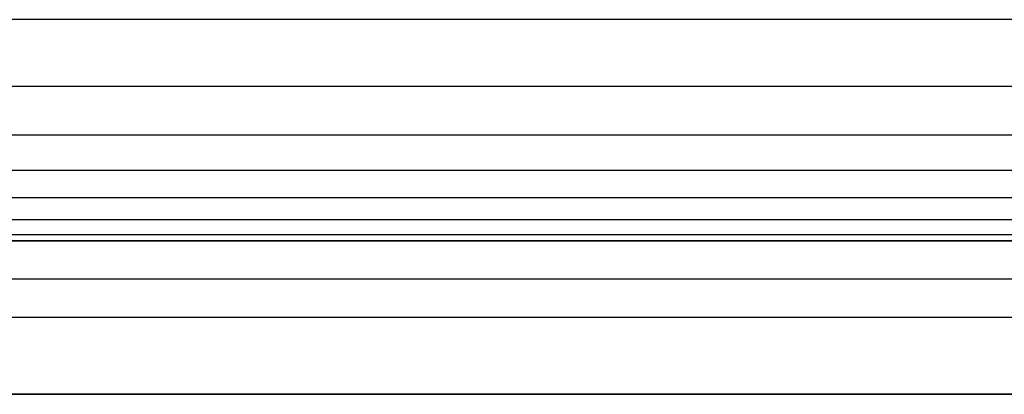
# Model space of a CAD drawing. Header units: millimetres. Extents: x -2489 to -2089, y -61 to 330.
# Tile 184 of 256: x -2114 to -2102, y 0 to 5. Entities that reach past the tile are written whole.
import ezdxf

# ---------------------------------------------------------------- set-up
doc = ezdxf.new("R2010")
doc.units = ezdxf.units.MM
doc.layers.add('Layer 01', color=7, linetype='Continuous', true_color=0x000000)

msp = doc.modelspace()

# ---------------------------------------------------------------- linework, layer by layer
at = {"layer": 'Layer 01'}
for p, q in [((-2288.829, 2, 5), (-2099.47, 2, 5)), ((-2089.829, 1), (-2288.829, 1)), ((-2288.829, 0, 5), (-2099.47, 0, 5))]:
    msp.add_line(p, q, dxfattribs=at)
for points, degree in [([(-2088.829, 4.877, 13.926), (-2188.829, 4.877, 13.926), (-2288.829, 4.877, 13.926)], 2), ([(-2088.829, 4.007, 13.728), (-2188.829, 4.007, 13.728), (-2288.829, 4.007, 13.728)], 2), ([(-2088.829, 3.373, 13.441), (-2188.829, 3.373, 13.441), (-2288.829, 3.373, 13.441)], 2), ([(-2088.829, 2.914, 13.086), (-2188.829, 2.914, 13.086), (-2288.829, 2.914, 13.086)], 2), ([(-2088.829, 2.559, 12.627), (-2188.829, 2.559, 12.627), (-2288.829, 2.559, 12.627)], 2), ([(-2088.829, 2.272, 11.993), (-2188.829, 2.272, 11.993), (-2288.829, 2.272, 11.993)], 2), ([(-2088.829, 2.074, 11.123), (-2188.829, 2.074, 11.123), (-2288.829, 2.074, 11.123)], 2), ([(-2088.829, 2, 10), (-2155.496, 2, 10), (-2222.163, 2, 10), (-2288.829, 2, 10)], 3), ([(-2288.829, 2), (-2189.329, 2), (-2089.829, 2)], 2), ([(-2088.829, 1.5, 14.5), (-2188.829, 1.5, 14.5), (-2288.829, 1.5, 14.5)], 2), ([(-2288.829, 0, 10), (-2188.829, 0, 10), (-2088.829, 0, 10)], 2), ([(-2089.829, 0), (-2189.329, 0), (-2288.829, 0)], 2)]:
    msp.add_open_spline(points, degree=degree, dxfattribs=at)

doc.saveas('drawing.dxf')
